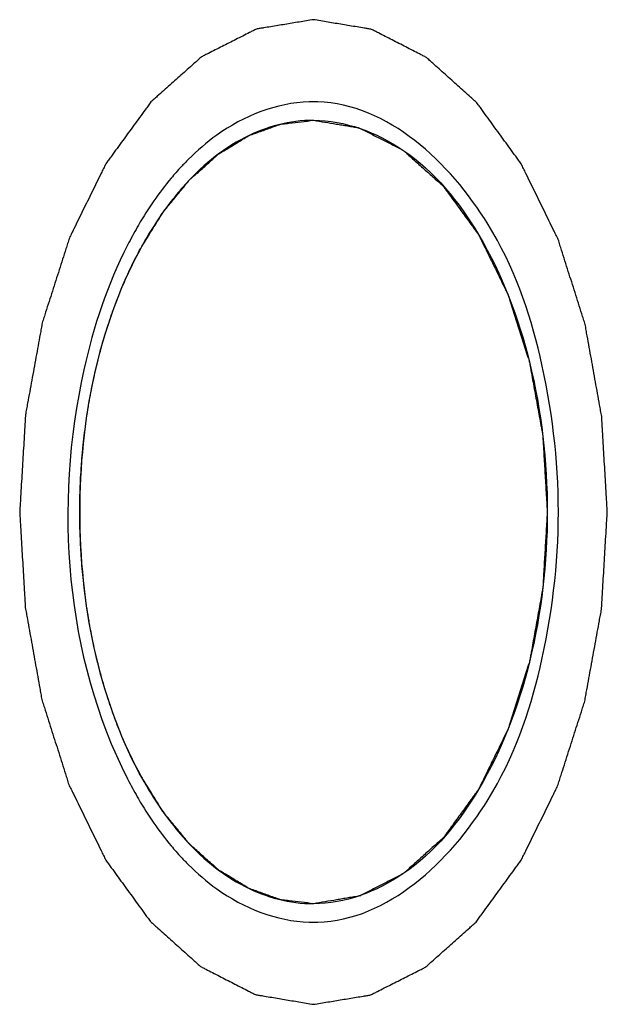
# Model space of a CAD drawing. Header units: millimetres. Extents: x 0 to 7560, y 0 to 5346.
# Tile 109 of 242: x 2354.8 to 2356.58, y 4432.86 to 4435.86. Entities that reach past the tile are written whole.
import ezdxf

# ---------------------------------------------------------------- set-up
doc = ezdxf.new("R2010")
doc.units = ezdxf.units.MM
doc.layers.add('M2302601_PBL827', color=7, linetype='Continuous')
doc.layers.add('MISUMI_FCBBS3-5-25_PBL863', color=7, linetype='Continuous')

msp = doc.modelspace()

# ---------------------------------------------------------------- linework, layer by layer
at = {"layer": 'M2302601_PBL827', "color": 7}
for centre, radius, start, end in [((2355.69, 4435.1738), 0.4401, 88.3197, 91.6803), ((2355.927, 4434.8216), 0.8732, 137.1563, 140.1724), ((2355.8839, 4434.8614), 0.8145, 134.8929, 137.1446), ((2356.2212, 4434.6168), 1.2323, 149.7276, 152.5544), ((2356.2669, 4434.5927), 1.284, 152.538, 152.9449), ((2356.2669, 4434.135), 1.284, 207.0551, 207.462), ((2356.2212, 4434.1108), 1.2323, 207.4456, 210.2724), ((2355.927, 4433.906), 0.8732, 219.8276, 222.8437), ((2355.8839, 4433.8662), 0.8145, 222.8554, 225.1071), ((2355.69, 4433.5539), 0.4401, 268.3197, 271.6803)]:
    msp.add_arc(centre, radius, start, end, dxfattribs=at)
at = {"layer": 'M2302601_PBL827', "color": 134}
for points in [[(2355.69, 4435.8638), (2355.6755, 4435.8615), (2355.6465, 4435.8567), (2355.6103, 4435.8507), (2355.5813, 4435.846), (2355.5596, 4435.8424), (2355.5415, 4435.8394), (2355.5288, 4435.8374), (2355.5216, 4435.836), (2355.5161, 4435.8358), (2355.511, 4435.8325), (2355.504, 4435.8292), (2355.4918, 4435.8229), (2355.4744, 4435.8141), (2355.4535, 4435.8035), (2355.4326, 4435.793), (2355.4117, 4435.7824), (2355.3907, 4435.7718), (2355.3733, 4435.7629), (2355.3611, 4435.7569), (2355.3542, 4435.7532), (2355.3488, 4435.7511), (2355.3442, 4435.7462), (2355.3377, 4435.7407), (2355.3265, 4435.7306), (2355.3104, 4435.7163), (2355.2911, 4435.6991), (2355.2654, 4435.6762), (2355.2397, 4435.6533), (2355.2172, 4435.6332), (2355.2059, 4435.6233), (2355.1996, 4435.6174), (2355.1946, 4435.6137), (2355.1905, 4435.6072), (2355.1847, 4435.5995), (2355.1747, 4435.5856), (2355.1603, 4435.5661), (2355.1431, 4435.5424), (2355.1202, 4435.511), (2355.0973, 4435.4796), (2355.0772, 4435.452), (2355.0672, 4435.4383), (2355.0615, 4435.4303), (2355.0569, 4435.4248), (2355.0538, 4435.4173), (2355.049, 4435.408), (2355.041, 4435.3915), (2355.0248, 4435.3585), (2355.0017, 4435.3114), (2354.9786, 4435.2643), (2354.9625, 4435.2312), (2354.9543, 4435.2148), (2354.9498, 4435.2053), (2354.946, 4435.1986), (2354.9438, 4435.1901), (2354.9402, 4435.1795), (2354.9343, 4435.1606), (2354.9222, 4435.123), (2354.905, 4435.0693), (2354.8879, 4435.0155), (2354.8757, 4434.978), (2354.8691, 4434.9563), (2354.8632, 4434.9407), (2354.8607, 4434.9227), (2354.8562, 4434.8995), (2354.8489, 4434.8586), (2354.8382, 4434.8003), (2354.8276, 4434.7419), (2354.82, 4434.7012), (2354.816, 4434.6777), (2354.8121, 4434.6606), (2354.8117, 4434.6417), (2354.81, 4434.6171), (2354.8076, 4434.5738), (2354.8038, 4434.5121), (2354.8002, 4434.4503), (2354.7975, 4434.4071), (2354.7963, 4434.3824), (2354.7944, 4434.3637), (2354.7963, 4434.3456), (2354.7974, 4434.3213), (2354.8001, 4434.2789), (2354.8035, 4434.2181), (2354.8072, 4434.1575), (2354.8095, 4434.1149), (2354.8112, 4434.0907), (2354.8115, 4434.0723), (2354.8154, 4434.055), (2354.8193, 4434.0316), (2354.8269, 4433.9908), (2354.8373, 4433.9323), (2354.8479, 4433.874), (2354.8551, 4433.833), (2354.8595, 4433.8098), (2354.862, 4433.7918), (2354.8678, 4433.7762), (2354.8744, 4433.7545), (2354.8865, 4433.7169), (2354.9035, 4433.663), (2354.9207, 4433.6092), (2354.9325, 4433.5714), (2354.9396, 4433.55), (2354.944, 4433.5332), (2354.9517, 4433.5195), (2354.9609, 4433.5), (2354.9775, 4433.4666), (2354.9962, 4433.4281), (2355.0149, 4433.3896), (2355.029, 4433.3608), (2355.0408, 4433.3368), (2355.0489, 4433.3199), (2355.0537, 4433.3105), (2355.057, 4433.3028), (2355.0614, 4433.2975), (2355.067, 4433.2896), (2355.0769, 4433.2761), (2355.0965, 4433.2489), (2355.1247, 4433.2103), (2355.1527, 4433.1715), (2355.1725, 4433.1445), (2355.1823, 4433.1308), (2355.188, 4433.1233), (2355.192, 4433.1169), (2355.197, 4433.1131), (2355.2033, 4433.1072), (2355.2146, 4433.0972), (2355.237, 4433.077), (2355.2627, 4433.054), (2355.2883, 4433.0309), (2355.3076, 4433.0136), (2355.3236, 4432.9992), (2355.3348, 4432.989), (2355.3413, 4432.9835), (2355.3459, 4432.9785), (2355.3513, 4432.9765), (2355.3582, 4432.9727), (2355.3704, 4432.9666), (2355.3948, 4432.954), (2355.4226, 4432.9398), (2355.4505, 4432.9255), (2355.4713, 4432.9148), (2355.4887, 4432.906), (2355.5009, 4432.8996), (2355.5079, 4432.8962), (2355.513, 4432.8929), (2355.5186, 4432.8926), (2355.526, 4432.8912), (2355.5389, 4432.8892), (2355.5573, 4432.886), (2355.5794, 4432.8823), (2355.6089, 4432.8774), (2355.6458, 4432.8712), (2355.6753, 4432.8663), (2355.69, 4432.8638)], [(2355.69, 4432.8638), (2355.7045, 4432.8662), (2355.7335, 4432.871), (2355.7697, 4432.8769), (2355.7986, 4432.8817), (2355.8204, 4432.8852), (2355.8385, 4432.8883), (2355.8512, 4432.8902), (2355.8584, 4432.8916), (2355.8639, 4432.8919), (2355.869, 4432.8952), (2355.876, 4432.8985), (2355.8882, 4432.9048), (2355.9056, 4432.9135), (2355.9265, 4432.9241), (2355.9474, 4432.9347), (2355.9683, 4432.9453), (2355.9892, 4432.9558), (2356.0066, 4432.9647), (2356.0189, 4432.9708), (2356.0258, 4432.9745), (2356.0312, 4432.9765), (2356.0358, 4432.9814), (2356.0423, 4432.987), (2356.0535, 4432.9971), (2356.0696, 4433.0114), (2356.0889, 4433.0286), (2356.1146, 4433.0515), (2356.1403, 4433.0743), (2356.1628, 4433.0945), (2356.174, 4433.1044), (2356.1804, 4433.1103), (2356.1854, 4433.114), (2356.1895, 4433.1205), (2356.1953, 4433.1281), (2356.2053, 4433.142), (2356.2197, 4433.1616), (2356.2368, 4433.1852), (2356.2598, 4433.2167), (2356.2827, 4433.2481), (2356.3027, 4433.2757), (2356.3128, 4433.2894), (2356.3185, 4433.2974), (2356.3231, 4433.3028), (2356.3262, 4433.3103), (2356.331, 4433.3196), (2356.339, 4433.3362), (2356.3552, 4433.3691), (2356.3783, 4433.4163), (2356.4014, 4433.4634), (2356.4175, 4433.4964), (2356.4257, 4433.5129), (2356.4302, 4433.5224), (2356.434, 4433.5291), (2356.4362, 4433.5375), (2356.4398, 4433.5482), (2356.4457, 4433.567), (2356.4578, 4433.6046), (2356.475, 4433.6584), (2356.4921, 4433.7122), (2356.5043, 4433.7497), (2356.5109, 4433.7714), (2356.5168, 4433.787), (2356.5193, 4433.805), (2356.5238, 4433.8282), (2356.5311, 4433.8691), (2356.5418, 4433.9273), (2356.5523, 4433.9857), (2356.5599, 4434.0265), (2356.564, 4434.0499), (2356.5679, 4434.067), (2356.5683, 4434.086), (2356.57, 4434.1105), (2356.5724, 4434.1539), (2356.5762, 4434.2156), (2356.5797, 4434.2773), (2356.5825, 4434.3206), (2356.5837, 4434.3453), (2356.5856, 4434.3639), (2356.5837, 4434.382), (2356.5826, 4434.4063), (2356.5799, 4434.4488), (2356.5765, 4434.5095), (2356.5728, 4434.5702), (2356.5705, 4434.6127), (2356.5688, 4434.6369), (2356.5685, 4434.6554), (2356.5646, 4434.6726), (2356.5606, 4434.6961), (2356.5531, 4434.7369), (2356.5427, 4434.7953), (2356.5321, 4434.8537), (2356.5249, 4434.8946), (2356.5204, 4434.9178), (2356.518, 4434.9358), (2356.5122, 4434.9515), (2356.5056, 4434.9732), (2356.4935, 4435.0108), (2356.4765, 4435.0647), (2356.4593, 4435.1185), (2356.4475, 4435.1563), (2356.4404, 4435.1776), (2356.436, 4435.1944), (2356.4282, 4435.2082), (2356.4191, 4435.2276), (2356.4025, 4435.2611), (2356.3838, 4435.2996), (2356.3651, 4435.338), (2356.351, 4435.3669), (2356.3392, 4435.3908), (2356.3311, 4435.4077), (2356.3263, 4435.4172), (2356.323, 4435.4249), (2356.3186, 4435.4302), (2356.313, 4435.4381), (2356.3031, 4435.4515), (2356.2835, 4435.4787), (2356.2553, 4435.5174), (2356.2272, 4435.5561), (2356.2075, 4435.5832), (2356.1977, 4435.5968), (2356.192, 4435.6044), (2356.188, 4435.6107), (2356.183, 4435.6145), (2356.1767, 4435.6205), (2356.1654, 4435.6304), (2356.143, 4435.6507), (2356.1173, 4435.6737), (2356.0917, 4435.6968), (2356.0724, 4435.7141), (2356.0564, 4435.7284), (2356.0452, 4435.7386), (2356.0387, 4435.7442), (2356.034, 4435.7491), (2356.0287, 4435.7512), (2356.0218, 4435.755), (2356.0096, 4435.7611), (2355.9852, 4435.7736), (2355.9574, 4435.7879), (2355.9295, 4435.8021), (2355.9087, 4435.8129), (2355.8912, 4435.8217), (2355.8791, 4435.8281), (2355.8721, 4435.8314), (2355.867, 4435.8347), (2355.8613, 4435.835), (2355.854, 4435.8365), (2355.8411, 4435.8385), (2355.8227, 4435.8417), (2355.8006, 4435.8453), (2355.7711, 4435.8503), (2355.7342, 4435.8564), (2355.7047, 4435.8614), (2355.69, 4435.8638)]]:
    msp.add_open_spline(points, degree=3, knots=[0, 0, 0, 0, 0.015625, 0.03125, 0.039062, 0.046875, 0.054688, 0.058594, 0.060547, 0.0625, 0.064453, 0.066406, 0.070312, 0.078125, 0.085938, 0.09375, 0.101562, 0.109375, 0.117188, 0.121094, 0.123047, 0.125, 0.126953, 0.128906, 0.132812, 0.140625, 0.148438, 0.15625, 0.171875, 0.179688, 0.183594, 0.185547, 0.1875, 0.189453, 0.191406, 0.195312, 0.203125, 0.210938, 0.21875, 0.234375, 0.242188, 0.246094, 0.248047, 0.25, 0.251953, 0.253906, 0.257812, 0.265625, 0.28125, 0.296875, 0.304688, 0.308594, 0.310547, 0.3125, 0.314453, 0.316406, 0.320312, 0.328125, 0.34375, 0.359375, 0.367188, 0.371094, 0.375, 0.378906, 0.382812, 0.390625, 0.40625, 0.421875, 0.429688, 0.433594, 0.4375, 0.441406, 0.445312, 0.453125, 0.46875, 0.484375, 0.492188, 0.496094, 0.5, 0.503906, 0.507812, 0.515625, 0.53125, 0.546875, 0.554688, 0.558594, 0.5625, 0.566406, 0.570312, 0.578125, 0.59375, 0.609375, 0.617188, 0.621094, 0.625, 0.628906, 0.632812, 0.640625, 0.65625, 0.671875, 0.679688, 0.683594, 0.6875, 0.691406, 0.695312, 0.703125, 0.71875, 0.726562, 0.734375, 0.742188, 0.746094, 0.748047, 0.75, 0.751953, 0.753906, 0.757812, 0.765625, 0.78125, 0.796875, 0.804688, 0.808594, 0.810547, 0.8125, 0.814453, 0.816406, 0.820312, 0.828125, 0.84375, 0.851562, 0.859375, 0.867188, 0.871094, 0.873047, 0.875, 0.876953, 0.878906, 0.882812, 0.890625, 0.90625, 0.914062, 0.921875, 0.929688, 0.933594, 0.935547, 0.9375, 0.939453, 0.941406, 0.945312, 0.953125, 0.960938, 0.96875, 0.984375, 1, 1, 1, 1], dxfattribs=at)
at = {"layer": 'M2302601_PBL827', "color": 7}
for points, knots in [([(2355.6771, 4435.6136), (2355.5772, 4435.6107), (2355.4393, 4435.5554), (2355.3358, 4435.4651), (2355.309, 4435.4384)], [0, 0, 0, 0, 0.725807, 1, 1, 1, 1]), ([(2355.7029, 4433.114), (2355.916, 4433.1203), (2356.2326, 4433.4175), (2356.3986, 4433.8991), (2356.4553, 4434.3638), (2356.3986, 4434.8286), (2356.2326, 4435.3101), (2355.916, 4435.6074), (2355.7029, 4435.6136)], [0, 0, 0, 0, 0.206436, 0.346157, 0.5, 0.653843, 0.793564, 1, 1, 1, 1]), ([(2355.1234, 4435.1767), (2355.0624, 4435.0573), (2354.8874, 4434.532), (2354.9334, 4433.923), (2355.1234, 4433.551)], [0, 0, 0, 0, 0.242953, 1, 1, 1, 1]), ([(2355.309, 4433.2892), (2355.3358, 4433.2626), (2355.4393, 4433.1723), (2355.5772, 4433.117), (2355.6771, 4433.114)], [0, 0, 0, 0, 0.274193, 1, 1, 1, 1])]:
    msp.add_open_spline(points, degree=3, knots=knots, dxfattribs=at)
for points in [[(2355.2564, 4435.3809), (2355.2192, 4435.3363), (2355.1862, 4435.2882), (2355.1569, 4435.2381)], [(2355.1569, 4433.4896), (2355.1862, 4433.4395), (2355.2192, 4433.3913), (2355.2564, 4433.3468)]]:
    msp.add_open_spline(points, degree=3, dxfattribs=at)
at = {"layer": 'MISUMI_FCBBS3-5-25_PBL863', "color": 134}
for p, q in [((2354.9829, 4434.5057), (2354.9832, 4434.5098)), ((2354.9832, 4434.2179), (2354.9829, 4434.2219))]:
    msp.add_line(p, q, dxfattribs=at)
for points, knots in [([(2355.1604, 4435.1617), (2355.1694, 4435.1762), (2355.1872, 4435.2052), (2355.2096, 4435.2412), (2355.2251, 4435.2668), (2355.2342, 4435.2808), (2355.2445, 4435.2927), (2355.2569, 4435.3082), (2355.272, 4435.3265), (2355.287, 4435.3449), (2355.2997, 4435.36), (2355.3095, 4435.3727), (2355.3203, 4435.383), (2355.3396, 4435.3998), (2355.3615, 4435.4195), (2355.3806, 4435.4367), (2355.3917, 4435.4463), (2355.3997, 4435.4543), (2355.4086, 4435.459), (2355.4202, 4435.4663), (2355.4407, 4435.4787), (2355.464, 4435.4929), (2355.4844, 4435.5057), (2355.4962, 4435.5123), (2355.5084, 4435.5161), (2355.5235, 4435.5218), (2355.5418, 4435.5282), (2355.56, 4435.5348), (2355.5752, 4435.54), (2355.5873, 4435.5449), (2355.5966, 4435.5464), (2355.6059, 4435.5474), (2355.6246, 4435.5497), (2355.6526, 4435.5529), (2355.6775, 4435.5559), (2355.69, 4435.5573)], [0, 0, 0, 0, 0.0625, 0.125, 0.15625, 0.171875, 0.1875, 0.21875, 0.25, 0.28125, 0.3125, 0.328125, 0.34375, 0.375, 0.4375, 0.46875, 0.484375, 0.5, 0.515625, 0.53125, 0.5625, 0.625, 0.65625, 0.671875, 0.6875, 0.71875, 0.75, 0.78125, 0.8125, 0.828125, 0.84375, 0.859375, 0.875, 0.9375, 1, 1, 1, 1]), ([(2355.69, 4435.5573), (2355.7015, 4435.5554), (2355.7246, 4435.5516), (2355.7534, 4435.5469), (2355.7764, 4435.5431), (2355.7937, 4435.5403), (2355.8081, 4435.5379), (2355.8182, 4435.5363), (2355.824, 4435.5352), (2355.8284, 4435.535), (2355.8325, 4435.5324), (2355.838, 4435.5298), (2355.8477, 4435.5247), (2355.8671, 4435.515), (2355.8948, 4435.5009), (2355.9226, 4435.4869), (2355.9419, 4435.4771), (2355.9517, 4435.4722), (2355.9572, 4435.4693), (2355.9614, 4435.4677), (2355.9652, 4435.4638), (2355.9703, 4435.4594), (2355.9792, 4435.4513), (2355.9971, 4435.4354), (2356.0227, 4435.4126), (2356.0483, 4435.3898), (2356.0662, 4435.3738), (2356.0751, 4435.366), (2356.0802, 4435.3612), (2356.0842, 4435.3583), (2356.0875, 4435.3531), (2356.0921, 4435.347), (2356.1, 4435.336), (2356.116, 4435.3142), (2356.1388, 4435.2829), (2356.1616, 4435.2515), (2356.1776, 4435.2297), (2356.1866, 4435.217), (2356.1939, 4435.2083), (2356.1989, 4435.1964), (2356.2064, 4435.1816), (2356.2192, 4435.1552), (2356.2377, 4435.1178), (2356.256, 4435.0802), (2356.2689, 4435.0541), (2356.2761, 4435.0389), (2356.2821, 4435.0282), (2356.2857, 4435.0148), (2356.2914, 4434.9979), (2356.3008, 4434.9678), (2356.3146, 4434.9252), (2356.3282, 4434.8823), (2356.3379, 4434.8525), (2356.3432, 4434.8352), (2356.3479, 4434.8228), (2356.3498, 4434.8085), (2356.3534, 4434.7901), (2356.3592, 4434.7575), (2356.3678, 4434.7111), (2356.3761, 4434.6647), (2356.3822, 4434.6323), (2356.3854, 4434.6136), (2356.3885, 4434.6), (2356.3888, 4434.5849), (2356.3902, 4434.5654), (2356.3921, 4434.5309), (2356.3951, 4434.4818), (2356.3979, 4434.4326), (2356.4001, 4434.3982), (2356.4011, 4434.3786), (2356.4026, 4434.3638), (2356.4011, 4434.3494), (2356.4002, 4434.33), (2356.3981, 4434.2962), (2356.3953, 4434.2479), (2356.3924, 4434.1996), (2356.3906, 4434.1658), (2356.3893, 4434.1465), (2356.389, 4434.1319), (2356.3859, 4434.1181), (2356.3827, 4434.0995), (2356.3768, 4434.067), (2356.3685, 4434.0205), (2356.36, 4433.9741), (2356.3543, 4433.9415), (2356.3508, 4433.923), (2356.3488, 4433.9087), (2356.3442, 4433.8963), (2356.3389, 4433.879), (2356.3293, 4433.8491), (2356.3158, 4433.8062), (2356.3021, 4433.7634), (2356.2927, 4433.7333), (2356.2871, 4433.7163), (2356.2836, 4433.703), (2356.2774, 4433.692), (2356.2701, 4433.6765), (2356.2569, 4433.6499), (2356.2383, 4433.6116), (2356.2196, 4433.5735), (2356.2066, 4433.5466), (2356.199, 4433.5315), (2356.1938, 4433.5193), (2356.1867, 4433.5108), (2356.1779, 4433.4982), (2356.1622, 4433.4769), (2356.1398, 4433.4459), (2356.1174, 4433.4153), (2356.1018, 4433.3935), (2356.0928, 4433.3815), (2356.0864, 4433.3714), (2356.0784, 4433.3654), (2356.0683, 4433.3559), (2356.0504, 4433.34), (2356.0249, 4433.317), (2355.9994, 4433.2941), (2355.9815, 4433.2781), (2355.9726, 4433.27), (2355.9675, 4433.2655), (2355.9637, 4433.2616), (2355.9595, 4433.26), (2355.954, 4433.257), (2355.9443, 4433.2521), (2355.9249, 4433.2421), (2355.8972, 4433.228), (2355.8695, 4433.2137), (2355.8501, 4433.2039), (2355.8404, 4433.1988), (2355.8349, 4433.1961), (2355.8308, 4433.1935), (2355.8263, 4433.1932), (2355.8205, 4433.1921), (2355.8102, 4433.1905), (2355.7956, 4433.188), (2355.778, 4433.1851), (2355.7545, 4433.1811), (2355.7252, 4433.1762), (2355.7017, 4433.1723), (2355.69, 4433.1703)], [0, 0, 0, 0, 0.015625, 0.03125, 0.039062, 0.046875, 0.054688, 0.058594, 0.060547, 0.0625, 0.064453, 0.066406, 0.070312, 0.078125, 0.09375, 0.109375, 0.117188, 0.121094, 0.123047, 0.125, 0.126953, 0.128906, 0.132812, 0.140625, 0.15625, 0.171875, 0.179688, 0.183594, 0.185547, 0.1875, 0.189453, 0.191406, 0.195312, 0.203125, 0.21875, 0.234375, 0.242188, 0.246094, 0.25, 0.253906, 0.257812, 0.265625, 0.28125, 0.296875, 0.304688, 0.308594, 0.3125, 0.316406, 0.320312, 0.328125, 0.34375, 0.359375, 0.367188, 0.371094, 0.375, 0.378906, 0.382812, 0.390625, 0.40625, 0.421875, 0.429688, 0.433594, 0.4375, 0.441406, 0.445312, 0.453125, 0.46875, 0.484375, 0.492188, 0.496094, 0.5, 0.503906, 0.507812, 0.515625, 0.53125, 0.546875, 0.554688, 0.558594, 0.5625, 0.566406, 0.570312, 0.578125, 0.59375, 0.609375, 0.617188, 0.621094, 0.625, 0.628906, 0.632812, 0.640625, 0.65625, 0.671875, 0.679688, 0.683594, 0.6875, 0.691406, 0.695312, 0.703125, 0.71875, 0.734375, 0.742188, 0.746094, 0.75, 0.753906, 0.757812, 0.765625, 0.78125, 0.796875, 0.804688, 0.808594, 0.8125, 0.816406, 0.820312, 0.828125, 0.84375, 0.859375, 0.867188, 0.871094, 0.873047, 0.875, 0.876953, 0.878906, 0.882812, 0.890625, 0.90625, 0.921875, 0.929688, 0.933594, 0.935547, 0.9375, 0.939453, 0.941406, 0.945312, 0.953125, 0.960938, 0.96875, 0.984375, 1, 1, 1, 1]), ([(2355.0244, 4434.7882), (2355.027, 4434.7989), (2355.0308, 4434.8147), (2355.0361, 4434.8363), (2355.0408, 4434.8535), (2355.0453, 4434.8709), (2355.0515, 4434.892), (2355.0586, 4434.9166), (2355.0682, 4434.945), (2355.0752, 4434.9663), (2355.0806, 4434.9807), (2355.0857, 4434.9953), (2355.0938, 4435.0161), (2355.1001, 4435.032), (2355.1043, 4435.0426)], [0, 0, 0, 0, 0.125, 0.1875, 0.25, 0.3125, 0.375, 0.5, 0.625, 0.6875, 0.75, 0.8125, 0.875, 1, 1, 1, 1]), ([(2354.9832, 4434.5098), (2354.9842, 4434.5211), (2354.9856, 4434.538), (2354.9877, 4434.5611), (2354.9898, 4434.5797), (2354.9918, 4434.5984), (2354.9948, 4434.6214), (2354.9981, 4434.6481), (2355.0034, 4434.6795), (2355.0072, 4434.703), (2355.0104, 4434.7192), (2355.0133, 4434.7354), (2355.0181, 4434.7586), (2355.0219, 4434.7764), (2355.0244, 4434.7882)], [0, 0, 0, 0, 0.125, 0.1875, 0.25, 0.3125, 0.375, 0.5, 0.625, 0.6875, 0.75, 0.8125, 0.875, 1, 1, 1, 1]), ([(2354.9829, 4434.2219), (2354.9823, 4434.2333), (2354.9808, 4434.256), (2354.9796, 4434.2848), (2354.9787, 4434.3073), (2354.9783, 4434.3257), (2354.9782, 4434.3444), (2354.9778, 4434.3637), (2354.9781, 4434.3803), (2354.9783, 4434.4034), (2354.979, 4434.4264), (2354.9797, 4434.4488), (2354.981, 4434.4737), (2354.9822, 4434.493), (2354.9829, 4434.5057)], [0, 0, 0, 0, 0.125, 0.25, 0.3125, 0.375, 0.4375, 0.5, 0.5625, 0.625, 0.75, 0.8125, 0.875, 1, 1, 1, 1]), ([(2355.024, 4433.9415), (2355.0217, 4433.9523), (2355.0169, 4433.9738), (2355.0117, 4434.0013), (2355.0076, 4434.0227), (2355.0037, 4434.0463), (2354.9984, 4434.0776), (2354.995, 4434.1044), (2354.992, 4434.1273), (2354.9893, 4434.1523), (2354.9861, 4434.1825), (2354.9843, 4434.206), (2354.9832, 4434.2179)], [0, 0, 0, 0, 0.125, 0.25, 0.3125, 0.375, 0.5, 0.625, 0.6875, 0.75, 0.875, 1, 1, 1, 1]), ([(2355.1037, 4433.6864), (2355.0999, 4433.696), (2355.0943, 4433.7102), (2355.0867, 4433.7297), (2355.0789, 4433.7516), (2355.0714, 4433.7725), (2355.065, 4433.7926), (2355.06, 4433.8071), (2355.055, 4433.8244), (2355.0482, 4433.8467), (2355.0424, 4433.8682), (2355.0368, 4433.8884), (2355.0311, 4433.9116), (2355.0268, 4433.9297), (2355.024, 4433.9415)], [0, 0, 0, 0, 0.125, 0.1875, 0.25, 0.375, 0.4375, 0.5, 0.5625, 0.625, 0.75, 0.8125, 0.875, 1, 1, 1, 1]), ([(2355.1604, 4433.5659), (2355.1506, 4433.5847), (2355.1384, 4433.6084), (2355.1247, 4433.638), (2355.1191, 4433.6506), (2355.1147, 4433.6604), (2355.1099, 4433.6717), (2355.1062, 4433.6806), (2355.1037, 4433.6864)], [0, 0, 0, 0, 0.5, 0.625, 0.75, 0.8125, 0.875, 1, 1, 1, 1]), ([(2355.69, 4433.1703), (2355.6776, 4433.1718), (2355.6528, 4433.1747), (2355.625, 4433.1779), (2355.6064, 4433.1802), (2355.5971, 4433.1811), (2355.5878, 4433.1827), (2355.5757, 4433.1876), (2355.5605, 4433.1927), (2355.5423, 4433.1993), (2355.5241, 4433.2057), (2355.5089, 4433.2114), (2355.4967, 4433.2151), (2355.4849, 4433.2217), (2355.4646, 4433.2345), (2355.4412, 4433.2486), (2355.4208, 4433.261), (2355.4091, 4433.2683), (2355.4002, 4433.2729), (2355.3922, 4433.281), (2355.3811, 4433.2905), (2355.362, 4433.3078), (2355.3401, 4433.3274), (2355.3208, 4433.3442), (2355.31, 4433.3544), (2355.3001, 4433.3672), (2355.2875, 4433.3822), (2355.2725, 4433.4007), (2355.2574, 4433.4189), (2355.2449, 4433.4344), (2355.2346, 4433.4462), (2355.2255, 4433.4603), (2355.2099, 4433.486), (2355.1873, 4433.5222), (2355.1694, 4433.5514), (2355.1604, 4433.5659)], [0, 0, 0, 0, 0.0625, 0.125, 0.140625, 0.15625, 0.171875, 0.1875, 0.21875, 0.25, 0.28125, 0.3125, 0.328125, 0.34375, 0.375, 0.4375, 0.46875, 0.484375, 0.5, 0.515625, 0.53125, 0.5625, 0.625, 0.65625, 0.671875, 0.6875, 0.71875, 0.75, 0.78125, 0.8125, 0.828125, 0.84375, 0.875, 0.9375, 1, 1, 1, 1])]:
    msp.add_open_spline(points, degree=3, knots=knots, dxfattribs=at)
at = {"layer": 'MISUMI_FCBBS3-5-25_PBL863', "color": 7}
for points, knots in [([(2355.69, 4435.5573), (2355.6184, 4435.5573), (2355.4645, 4435.5159), (2355.3455, 4435.414), (2355.2918, 4435.3533)], [0, 0, 0, 0, 0.468776, 1, 1, 1, 1]), ([(2355.69, 4435.5573), (2355.7857, 4435.5573), (2355.9981, 4435.4773), (2356.2236, 4435.1967), (2356.3691, 4434.8107), (2356.4194, 4434.3638), (2356.3691, 4433.917), (2356.2236, 4433.5309), (2355.9981, 4433.2504), (2355.7857, 4433.1703), (2355.69, 4433.1703)], [0, 0, 0, 0, 0.095066, 0.209847, 0.347791, 0.5, 0.652209, 0.790153, 0.904934, 1, 1, 1, 1]), ([(2355.2918, 4435.3533), (2355.2796, 4435.3394), (2355.2302, 4435.2797), (2355.1884, 4435.2139), (2355.1606, 4435.162)], [0, 0, 0, 0, 0.238635, 1, 1, 1, 1]), ([(2355.1606, 4433.5657), (2355.1701, 4433.5479), (2355.2084, 4433.4806), (2355.2539, 4433.4172), (2355.2918, 4433.3744)], [0, 0, 0, 0, 0.261688, 1, 1, 1, 1]), ([(2355.2918, 4433.3744), (2355.3455, 4433.3137), (2355.4645, 4433.2118), (2355.6184, 4433.1703), (2355.69, 4433.1703)], [0, 0, 0, 0, 0.531224, 1, 1, 1, 1])]:
    msp.add_open_spline(points, degree=3, knots=knots, dxfattribs=at)
msp.add_open_spline([(2355.1606, 4435.162), (2355.0315, 4434.9215), (2354.9243, 4434.3638), (2355.0315, 4433.8062), (2355.1606, 4433.5657)], degree=3, dxfattribs=at)
at = {"layer": 'MISUMI_FCBBS3-5-25_PBL863', "color": 134}
msp.add_open_spline([(2355.1043, 4435.0426), (2355.1129, 4435.063), (2355.1304, 4435.1035), (2355.1498, 4435.1415), (2355.1604, 4435.1617)], degree=3, dxfattribs=at)

doc.saveas('drawing.dxf')
